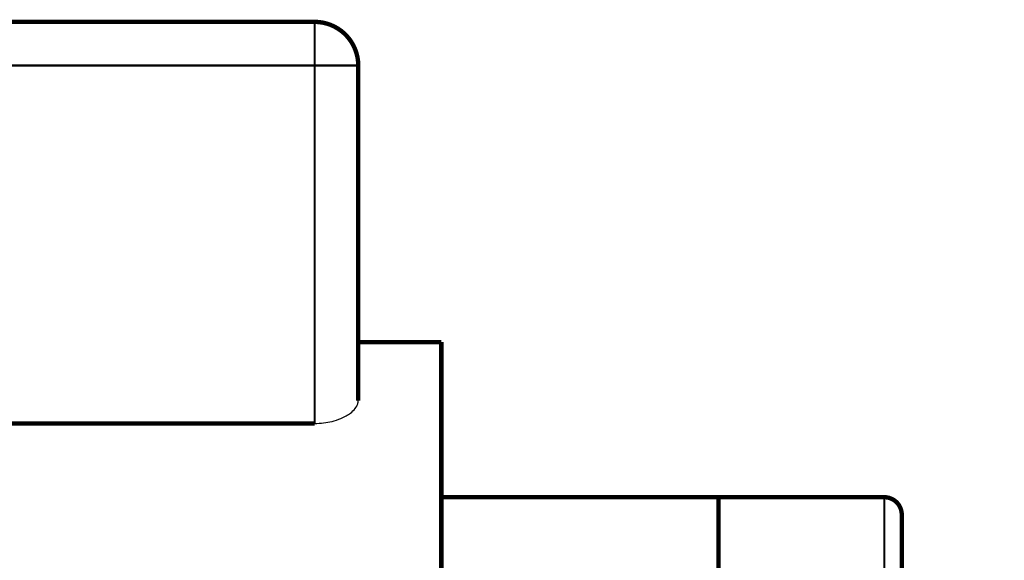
# Model space of a CAD drawing. Header units: inches. Extents: x -736 to 556, y -284 to 278.
# Tile 12 of 28: x -418 to -305, y 28 to 90. Entities that reach past the tile are written whole.
import ezdxf

# ---------------------------------------------------------------- set-up
doc = ezdxf.new("R2010")
doc.units = ezdxf.units.IN

# ---------------------------------------------------------------- blocks, each defined once
blk = doc.blocks.new('Motor_71_0_37_4_b14__99', base_point=(-554.75, -88.25))
at = {"color": 7, "linetype": 'Continuous', "const_width": 0.5}
for points in [[(-383.77, 90), (-443.77, 90)], [(-378.77, 85), (-378.77, 53.29)], [(-378.77, 53.29), (-369.25, 53.29)], [(-378.77, 53.29), (-378.77, 46.57)], [(-369.25, 53.29), (-369.25, 35.5)], [(-383.77, 43.96), (-443.77, 43.96)], [(-369.25, 35.5), (-369.25, -69.5)], [(-369.25, 35.5), (-337.5, 35.5)], [(-337.5, 35.5), (-337.5, 18)]]:
    blk.add_lwpolyline(points, dxfattribs=at)
blk.add_lwpolyline([(-378.77, 85, 0.414214), (-383.77, 90, 0.414214)], format="xyb", dxfattribs=at)
at = {"color": 124, "linetype": 'Continuous', "const_width": 0.25}
for points in [[(-383.77, 85), (-383.77, 90)], [(-383.77, 85), (-443.77, 85)], [(-378.77, 85), (-383.77, 85)], [(-383.77, 43.96), (-383.77, 85)]]:
    blk.add_lwpolyline(points, dxfattribs=at)
at = {"color": 7, "linetype": 'Continuous'}
blk.add_open_spline([(-383.77, 43.96), (-383.43, 43.97), (-382.75, 43.99), (-381.74, 44.18), (-380.87, 44.46), (-380.17, 44.8), (-379.61, 45.16), (-379.13, 45.61), (-378.82, 46.12), (-378.79, 46.44), (-378.77, 46.57)], degree=3, knots=[0, 0, 0, 0, 1.031966, 2.02661, 3.092318, 3.767165, 4.340881, 5.095918, 5.708718, 6.076019, 6.076019, 6.076019, 6.076019], dxfattribs=at)
blk = doc.blocks.new('Motor_71_0_37_4_b14_kpl__100', base_point=(-554.75, -88.25))
blk.add_blockref('Motor_71_0_37_4_b14__99', (-554.75, -88.25))
blk = doc.blocks.new('1400005010_05_Zwischenflansch_Bgr71_B14_klein__103', base_point=(-337.75, -86.25))
at = {"color": 7, "linetype": 'Continuous', "const_width": 0.5}
for points in [[(-337.5, 35.5), (-337.5, 18)], [(-318.5, 35.5), (-337.5, 35.5)], [(-316.5, 22), (-316.5, 33.5)], [(-316.5, 20), (-318.5, 20)], [(-314.48, 20), (-316.5, 20)], [(-305, 20), (-314.48, 20)], [(-305, 20), (-305, 19.5)], [(-305, 19.5), (-305, 11.5)], [(-337.5, 18), (-337.5, -7.9)], [(-320.5, 18), (-320.5, 11.5)], [(-320.5, -54), (-320.5, 11.5)], [(-305, -54), (-305, 11.5)], [(-337.5, -7.9), (-337.5, -10)], [(-337.5, -10), (-337.5, -24)], [(-337.5, -24), (-337.5, -26.1)], [(-337.5, -26.1), (-337.5, -52)], [(-337.5, -52), (-337.5, -69.5)], [(-320.5, -54), (-320.5, -56.96)], [(-305, -54), (-305, -55)], [(-305, -55), (-305, -56)], [(-305, -56), (-318.5, -56)], [(-305, -57), (-305, -56)], [(-320.5, -69.5), (-320.5, -56.96)], [(-305, -57.48), (-305, -57)], [(-305, -59), (-305, -57.48)], [(-305, -65.24), (-305, -59)], [(-305, -65.75), (-305, -65.24)], [(-305, -78.75), (-305, -65.75)], [(-320.5, -69.5), (-337.5, -69.5)], [(-320.5, -78.23), (-320.5, -69.5)], [(-320.5, -78.23), (-320.5, -79.26)], [(-305, -79.26), (-305, -78.75)], [(-320.5, -84), (-320.5, -79.26)], [(-305, -81), (-305, -79.26)], [(-305, -83.91), (-305, -81)], [(-305, -84), (-305, -83.91)], [(-305, -84), (-305, -84.42)], [(-305, -84.42), (-305, -86)], [(-305, -86), (-318.5, -86)]]:
    blk.add_lwpolyline(points, dxfattribs=at)
for points in [[(-316.5, 33.5, 0.414214), (-318.5, 35.5, 0.414214)], [(-318.5, 20, 0.414214), (-320.5, 18, 0.414214)], [(-320.5, -54, 0.414214), (-318.5, -56, 0.414214)], [(-320.5, -84, 0.414214), (-318.5, -86, 0.414214)]]:
    blk.add_lwpolyline(points, format="xyb", dxfattribs=at)
at = {"color": 124, "linetype": 'Continuous', "const_width": 0.25}
for points in [[(-318.5, 23.54), (-318.5, 35.5)], [(-318.5, 20), (-318.5, 11.5)], [(-318.5, 11.5), (-320.5, 11.5)], [(-318.5, -54), (-318.5, 11.5)], [(-305, 11.5), (-318.5, 11.5)], [(-318.5, -54), (-320.5, -54)], [(-305, -54), (-318.5, -54)], [(-318.5, -54), (-318.5, -56)], [(-318.5, -57.48), (-318.5, -56)], [(-305, -57.48), (-318.5, -57.48)], [(-318.5, -78.75), (-318.5, -57.48)], [(-305, -78.75), (-318.5, -78.75)], [(-318.5, -79.26), (-318.5, -78.75)], [(-318.5, -79.26), (-320.5, -79.26)], [(-305, -79.26), (-318.5, -79.26)], [(-318.5, -84), (-318.5, -79.26)], [(-318.5, -84), (-320.5, -84)], [(-318.5, -84), (-318.5, -86)], [(-317.31, -84), (-318.5, -84)], [(-311.91, -84), (-317.31, -84)], [(-305, -84), (-311.91, -84)]]:
    blk.add_lwpolyline(points, dxfattribs=at)
at = {"color": 124, "linetype": 'Continuous'}
for points, knots in [([(-318.5, 23.54), (-318.24, 23.52), (-317.73, 23.48), (-317.08, 23.14), (-316.6, 22.63), (-316.53, 22.21), (-316.5, 22)], [0, 0, 0, 0, 0.774345, 1.504485, 2.167095, 2.777462, 2.777462, 2.777462, 2.777462]), ([(-316.5, 20), (-316.69, 20.31), (-317.08, 20.93), (-317.74, 21.76), (-318.33, 22.6), (-318.45, 23.24), (-318.5, 23.54)], [0, 0, 0, 0, 1.088074, 2.184764, 3.201732, 4.115237, 4.115237, 4.115237, 4.115237]), ([(-318.5, -57.48), (-318.76, -57.48), (-319.23, -57.47), (-319.84, -57.35), (-320.32, -57.24), (-320.45, -57.04), (-320.5, -56.96)], [0, 0, 0, 0, 0.766378, 1.424858, 1.889787, 2.139625, 2.139625, 2.139625, 2.139625]), ([(-318.5, -78.75), (-318.76, -78.74), (-319.23, -78.73), (-319.84, -78.61), (-320.32, -78.51), (-320.45, -78.3), (-320.5, -78.23)], [0, 0, 0, 0, 0.766378, 1.424858, 1.889787, 2.139625, 2.139625, 2.139625, 2.139625])]:
    blk.add_open_spline(points, degree=3, knots=knots, dxfattribs=at)
at = {"color": 7, "linetype": 'Continuous'}
blk.add_open_spline([(-316.5, 22), (-316.5, 21.97), (-316.5, 21.92), (-316.49, 21.85), (-316.48, 21.8), (-316.47, 21.75), (-316.45, 21.7), (-316.42, 21.63), (-316.37, 21.55), (-316.31, 21.48), (-316.25, 21.39), (-316.17, 21.3), (-316.05, 21.17), (-315.93, 21.05), (-315.82, 20.94), (-315.71, 20.84), (-315.57, 20.71), (-315.41, 20.57), (-315.26, 20.45), (-315.14, 20.35), (-315.02, 20.26), (-314.92, 20.2), (-314.83, 20.14), (-314.75, 20.1), (-314.68, 20.06), (-314.62, 20.04), (-314.57, 20.02), (-314.53, 20.01), (-314.51, 20), (-314.49, 20), (-314.48, 20)], degree=3, knots=[0, 0, 0, 0, 0.082231, 0.164327, 0.19839, 0.238351, 0.311286, 0.370359, 0.451778, 0.594824, 0.661868, 0.781633, 0.957439, 1.192764, 1.281691, 1.43407, 1.63264, 1.860235, 2.057321, 2.21342, 2.348238, 2.474923, 2.572649, 2.673299, 2.743426, 2.823477, 2.860917, 2.910193, 2.923051, 2.948933, 2.948933, 2.948933, 2.948933], dxfattribs=at)
blk = doc.blocks.new('1402005010_R4_Motoranbau_Bgr71_B14_klein_3__104', base_point=(-554.75, -88.25))
for name, p in [('Motor_71_0_37_4_b14_kpl__100', (-554.75, -88.25)), ('1400005010_05_Zwischenflansch_Bgr71_B14_klein__103', (-337.75, -86.25))]:
    blk.add_blockref(name, p)
blk = doc.blocks.new('R41_B5_HV_Motor__122', base_point=(-554.75, -90.25))
blk.add_blockref('1402005010_R4_Motoranbau_Bgr71_B14_klein_3__104', (-554.75, -88.25))
blk = doc.blocks.new('Vordans1', base_point=(-327.5, 0))
blk.add_blockref('R41_B5_HV_Motor__122', (-554.75, -90.25))

msp = doc.modelspace()

# ---------------------------------------------------------------- block references
msp.add_blockref('Vordans1', (-327.5, 0))

doc.saveas('drawing.dxf')
